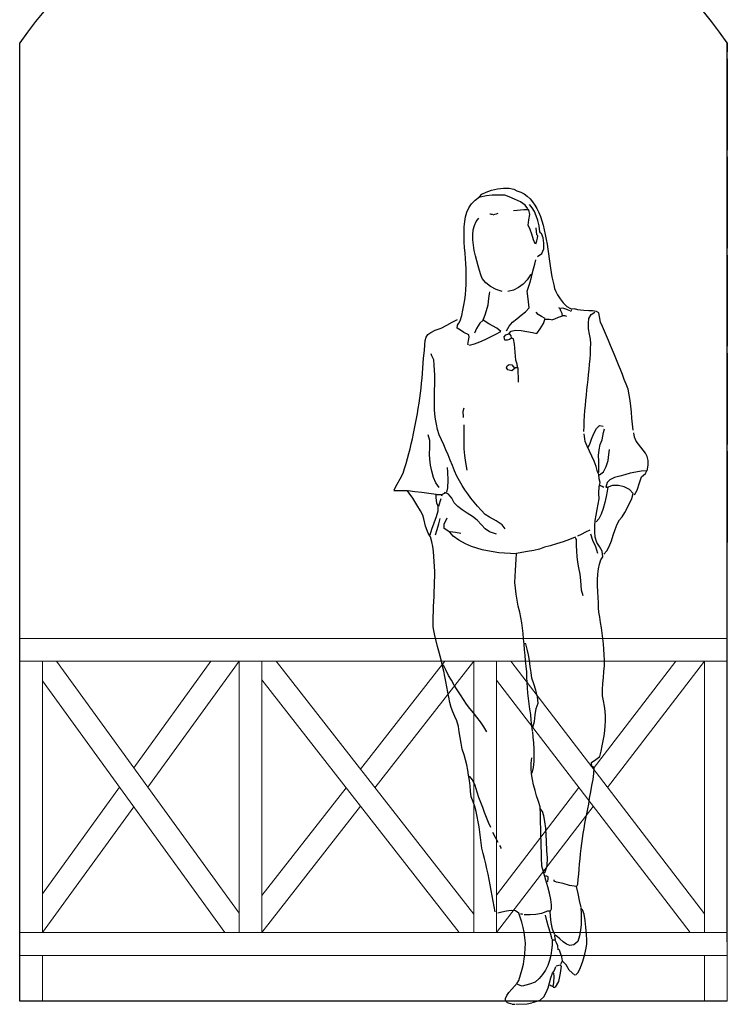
# Model space of a CAD drawing. Header units: metres. Extents: x -375439 to -92892, y 227568 to 490033.
# Tile 7 of 24: x -212640 to -211090, y 238601 to 240759. Entities that reach past the tile are written whole.
import ezdxf

# ---------------------------------------------------------------- set-up
doc = ezdxf.new("R2010")
doc.units = ezdxf.units.M
doc.header["$MEASUREMENT"] = 0
doc.layers.add('.18', color=7, linetype='Continuous')
doc.layers.add('.20', color=7, linetype='Continuous')
doc.layers.add('furniture', color=8, linetype='Continuous', lineweight=18)

# ---------------------------------------------------------------- blocks, each defined once
blk = doc.blocks.new('donna4')
at = {"color": 0, "linetype": 'Continuous'}
for p, q in [((-0.0583, 1.6766), (-0.0533, 1.6819)), ((-0.0533, 1.6819), (-0.0448, 1.6865)), ((-0.0448, 1.6865), (-0.0337, 1.6903)), ((-0.0319, 1.6798), (-0.0441, 1.6787)), ((-0.0337, 1.6903), (-0.0214, 1.693)), ((-0.0194, 1.68), (-0.0319, 1.6798)), ((-0.0214, 1.693), (-0.0087, 1.6944)), ((-0.0055, 1.6797), (-0.0194, 1.68)), ((-0.0087, 1.6944), (0.003, 1.6944)), ((0.003, 1.6767), (-0.0055, 1.6797)), ((0.003, 1.6944), (0.0128, 1.6927)), ((0.0128, 1.6927), (0.0194, 1.689)), ((0.0194, 1.689), (0.0272, 1.6862)), ((0.0272, 1.6862), (0.0343, 1.6825)), ((0.0343, 1.6825), (0.0408, 1.6779)), ((-0.0804, 1.6538), (-0.0748, 1.6623)), ((-0.0748, 1.6623), (-0.0675, 1.6699)), ((-0.0675, 1.6699), (-0.0583, 1.6766)), ((-0.0441, 1.6787), (-0.057, 1.6761)), ((0.0146, 1.672), (0.003, 1.6767)), ((0.0266, 1.666), (0.0146, 1.672)), ((0.0366, 1.6591), (0.0266, 1.666)), ((0.0419, 1.6515), (0.0366, 1.6591)), ((0.0408, 1.6779), (0.0466, 1.6725)), ((0.0509, 1.6536), (0.0455, 1.6605)), ((0.0466, 1.6725), (0.0519, 1.6663)), ((0.0519, 1.6663), (0.0567, 1.6595)), ((0.0567, 1.6595), (0.0609, 1.652)), ((-0.0873, 1.6351), (-0.0845, 1.6447)), ((-0.0845, 1.6447), (-0.0804, 1.6538)), ((-0.0354, 1.6403), (-0.0372, 1.6406)), ((-0.0334, 1.64), (-0.0354, 1.6403)), ((-0.0314, 1.6396), (-0.0334, 1.64)), ((-0.0298, 1.6393), (-0.0265, 1.6403)), ((-0.0265, 1.6403), (-0.023, 1.6414)), ((-0.023, 1.6414), (-0.0194, 1.6424)), ((0.0199, 1.6484), (0.0123, 1.6474)), ((0.0338, 1.6493), (0.0199, 1.6484)), ((0.044, 1.6492), (0.0338, 1.6493)), ((0.0464, 1.6399), (0.044, 1.6492)), ((0.0443, 1.6285), (0.0464, 1.6399)), ((0.0556, 1.6458), (0.0509, 1.6536)), ((0.0596, 1.6369), (0.0556, 1.6458)), ((0.0609, 1.652), (0.0647, 1.644)), ((0.0647, 1.644), (0.0681, 1.6356)), ((-0.0901, 1.6144), (-0.0891, 1.6249)), ((-0.0891, 1.6249), (-0.0873, 1.6351)), ((-0.0692, 1.617), (-0.0655, 1.6252)), ((-0.0655, 1.6252), (-0.06, 1.6322)), ((0.0428, 1.6173), (0.0443, 1.6285)), ((0.0628, 1.627), (0.0596, 1.6369)), ((0.0653, 1.6159), (0.0628, 1.627)), ((0.0681, 1.6356), (0.0712, 1.6266)), ((0.0712, 1.6266), (0.0738, 1.6174)), ((-0.0904, 1.6037), (-0.0901, 1.6144)), ((-0.0903, 1.5928), (-0.0904, 1.6037)), ((-0.0724, 1.5978), (-0.0715, 1.6078)), ((-0.0722, 1.5873), (-0.0724, 1.5978)), ((-0.0715, 1.6078), (-0.0692, 1.617)), ((0.0468, 1.6089), (0.0428, 1.6173)), ((0.0504, 1.5992), (0.0468, 1.6089)), ((0.0538, 1.5869), (0.0504, 1.5992)), ((0.061, 1.5975), (0.0592, 1.612)), ((0.067, 1.6036), (0.0653, 1.6159)), ((0.068, 1.6019), (0.067, 1.6036)), ((0.0688, 1.601), (0.068, 1.6019)), ((0.0701, 1.6), (0.0688, 1.601)), ((0.0735, 1.591), (0.0701, 1.6)), ((0.0738, 1.6174), (0.0762, 1.6078)), ((0.0762, 1.6078), (0.0783, 1.598)), ((0.0783, 1.598), (0.0802, 1.5881)), ((-0.09, 1.5819), (-0.0903, 1.5928)), ((-0.0897, 1.5711), (-0.09, 1.5819)), ((-0.0711, 1.5763), (-0.0722, 1.5873)), ((0.0574, 1.5787), (0.0538, 1.5869)), ((0.0587, 1.579), (0.061, 1.5848)), ((0.0615, 1.5969), (0.061, 1.5975)), ((0.061, 1.5848), (0.0622, 1.5903)), ((0.0622, 1.5962), (0.0615, 1.5969)), ((0.063, 1.5954), (0.0622, 1.5962)), ((0.0622, 1.5903), (0.063, 1.5954)), ((0.0755, 1.5799), (0.0735, 1.591)), ((0.0749, 1.5684), (0.0755, 1.5799)), ((0.0802, 1.5881), (0.082, 1.578)), ((0.082, 1.578), (0.0835, 1.568)), ((-0.0886, 1.5597), (-0.0897, 1.5711)), ((-0.0877, 1.5485), (-0.0886, 1.5597)), ((-0.0693, 1.5652), (-0.0711, 1.5763)), ((-0.0669, 1.5541), (-0.0693, 1.5652)), ((0.0622, 1.5523), (0.0709, 1.5586)), ((0.0709, 1.5586), (0.0749, 1.5684)), ((0.0835, 1.568), (0.085, 1.5579)), ((0.085, 1.5579), (0.0864, 1.5479)), ((-0.0869, 1.5375), (-0.0877, 1.5485)), ((-0.0864, 1.5266), (-0.0869, 1.5375)), ((-0.0642, 1.5432), (-0.0669, 1.5541)), ((-0.0612, 1.5328), (-0.0642, 1.5432)), ((0.0539, 1.5266), (0.0562, 1.5364)), ((0.0562, 1.5364), (0.0584, 1.5455)), ((0.0864, 1.5479), (0.0878, 1.5381)), ((0.0878, 1.5381), (0.0892, 1.5285)), ((-0.0861, 1.5158), (-0.0864, 1.5266)), ((-0.086, 1.5051), (-0.0861, 1.5158)), ((-0.0583, 1.5231), (-0.0612, 1.5328)), ((-0.0555, 1.5142), (-0.0583, 1.5231)), ((0.0508, 1.5166), (0.0539, 1.5266)), ((0.0892, 1.5285), (0.0906, 1.5192)), ((0.0906, 1.5192), (0.0922, 1.5103)), ((-0.0863, 1.4944), (-0.086, 1.5051)), ((-0.0532, 1.5064), (-0.0555, 1.5142)), ((-0.0456, 1.4978), (-0.0532, 1.5064)), ((-0.0355, 1.49), (-0.0456, 1.4978)), ((0.0406, 1.5039), (0.0323, 1.495)), ((0.0473, 1.514), (0.0406, 1.5039)), ((0.0409, 1.4805), (0.0458, 1.4969)), ((0.0458, 1.4969), (0.0496, 1.5091)), ((0.0485, 1.5145), (0.0473, 1.514)), ((0.0498, 1.515), (0.0485, 1.5145)), ((0.0496, 1.5091), (0.0511, 1.5153)), ((0.0511, 1.5153), (0.0498, 1.515)), ((0.0922, 1.5103), (0.0938, 1.5018)), ((0.0938, 1.5018), (0.0957, 1.4937)), ((-0.0877, 1.473), (-0.0868, 1.4837)), ((-0.0868, 1.4837), (-0.0863, 1.4944)), ((-0.0388, 1.4654), (-0.0378, 1.4748)), ((-0.0378, 1.4748), (-0.0372, 1.4788)), ((-0.0238, 1.4836), (-0.0355, 1.49)), ((-0.0116, 1.4793), (-0.0238, 1.4836)), ((0.0119, 1.4825), (0.0001, 1.4795)), ((0.0227, 1.4878), (0.0119, 1.4825)), ((0.0323, 1.495), (0.0227, 1.4878)), ((0.0417, 1.4698), (0.0409, 1.4805)), ((0.0957, 1.4937), (0.0977, 1.4862)), ((0.0977, 1.4862), (0.1, 1.4793)), ((0.1, 1.4793), (0.1037, 1.4727)), ((-0.0907, 1.4515), (-0.089, 1.4623)), ((-0.089, 1.4623), (-0.0877, 1.473)), ((-0.0408, 1.4519), (-0.0388, 1.4654)), ((0.0433, 1.4582), (0.0417, 1.4698)), ((0.0447, 1.4458), (0.0433, 1.4582)), ((0.1037, 1.4727), (0.109, 1.4644)), ((0.109, 1.4644), (0.1155, 1.4558)), ((0.1155, 1.4558), (0.1229, 1.4485)), ((-0.0955, 1.4296), (-0.0929, 1.4406)), ((-0.0929, 1.4406), (-0.0907, 1.4515)), ((-0.0462, 1.4335), (-0.0408, 1.4519)), ((0.0279, 1.4302), (0.0368, 1.4376)), ((0.0368, 1.4376), (0.0447, 1.4458)), ((0.0633, 1.4319), (0.0592, 1.4364)), ((0.1075, 1.4452), (0.1066, 1.4458)), ((0.1084, 1.4445), (0.1075, 1.4452)), ((0.1094, 1.4438), (0.1084, 1.4445)), ((0.1109, 1.4395), (0.1094, 1.4438)), ((0.115, 1.4452), (0.1099, 1.4445)), ((0.1131, 1.434), (0.1109, 1.4395)), ((0.1142, 1.4288), (0.1131, 1.434)), ((0.1232, 1.4421), (0.115, 1.4452)), ((0.1229, 1.4485), (0.1309, 1.444)), ((0.1292, 1.4392), (0.1232, 1.4421)), ((0.1307, 1.4389), (0.132, 1.4397)), ((0.1309, 1.444), (0.1391, 1.4438)), ((0.132, 1.4397), (0.1328, 1.4409)), ((0.1328, 1.4409), (0.1332, 1.442)), ((0.1733, 1.4316), (0.1814, 1.4364)), ((0.191, 1.4277), (0.1896, 1.4354)), ((-0.1267, 1.4098), (-0.1156, 1.4158)), ((-0.1156, 1.4158), (-0.1044, 1.4217)), ((-0.1039, 1.4095), (-0.1013, 1.4141)), ((-0.1013, 1.4141), (-0.0986, 1.4184)), ((-0.0986, 1.4184), (-0.0955, 1.4296)), ((-0.0578, 1.4137), (-0.065, 1.4027)), ((-0.0509, 1.4199), (-0.0578, 1.4137)), ((-0.0392, 1.4126), (-0.0509, 1.4199)), ((-0.0506, 1.4209), (-0.0488, 1.4255)), ((-0.0488, 1.4255), (-0.0462, 1.4335)), ((0.0029, 1.4076), (0.0102, 1.4157)), ((0.0102, 1.4157), (0.0188, 1.4231)), ((0.0188, 1.4231), (0.0279, 1.4302)), ((0.0701, 1.4274), (0.0633, 1.4319)), ((0.0678, 1.4021), (0.0742, 1.4132)), ((0.0777, 1.4235), (0.0701, 1.4274)), ((0.0742, 1.4132), (0.0777, 1.4235)), ((0.0825, 1.4214), (0.0787, 1.4217)), ((0.0864, 1.4212), (0.0825, 1.4214)), ((0.0904, 1.4209), (0.0864, 1.4212)), ((0.0916, 1.4204), (0.0984, 1.4228)), ((0.0984, 1.4228), (0.1058, 1.4262)), ((0.1058, 1.4262), (0.1142, 1.4288)), ((0.119, 1.4287), (0.115, 1.4293)), ((0.121, 1.4282), (0.119, 1.4287)), ((0.1228, 1.4273), (0.121, 1.4282)), ((0.1678, 1.4136), (0.1691, 1.4237)), ((0.1684, 1.4023), (0.1678, 1.4136)), ((0.1691, 1.4237), (0.1733, 1.4316)), ((0.1931, 1.4161), (0.191, 1.4277)), ((0.1973, 1.4066), (0.1931, 1.4161)), ((-0.1656, 1.3902), (-0.1597, 1.3946)), ((-0.1597, 1.3946), (-0.1507, 1.3989)), ((-0.1507, 1.3989), (-0.1379, 1.4037)), ((-0.1379, 1.4037), (-0.1267, 1.4098)), ((-0.1052, 1.4037), (-0.1039, 1.4095)), ((-0.0979, 1.3994), (-0.1052, 1.4037)), ((-0.0907, 1.394), (-0.0979, 1.3994)), ((-0.0803, 1.3897), (-0.0907, 1.394)), ((-0.065, 1.4027), (-0.0689, 1.3933)), ((-0.0226, 1.4032), (-0.0392, 1.4126)), ((-0.0244, 1.3909), (-0.0141, 1.3963)), ((-0.0141, 1.3963), (-0.0226, 1.4032)), ((-0.0022, 1.3981), (0.0029, 1.4076)), ((0.0024, 1.3918), (0.0074, 1.3974)), ((0.0074, 1.3974), (0.0164, 1.3993)), ((0.0164, 1.3993), (0.0279, 1.3986)), ((0.0279, 1.3986), (0.0401, 1.3965)), ((0.0401, 1.3965), (0.0517, 1.3941)), ((0.0517, 1.3941), (0.061, 1.3925)), ((0.061, 1.3925), (0.0678, 1.4021)), ((0.1701, 1.3908), (0.1684, 1.4023)), ((0.2014, 1.3969), (0.1973, 1.4066)), ((0.2056, 1.3872), (0.2014, 1.3969)), ((-0.1722, 1.3688), (-0.1711, 1.3779)), ((-0.1711, 1.3779), (-0.1691, 1.3848)), ((-0.1691, 1.3848), (-0.1656, 1.3902)), ((-0.0826, 1.3694), (-0.0814, 1.3776)), ((-0.0814, 1.3776), (-0.0797, 1.3845)), ((-0.0797, 1.3845), (-0.0803, 1.3897)), ((-0.0692, 1.371), (-0.0581, 1.3751)), ((-0.0581, 1.3751), (-0.0467, 1.3799)), ((-0.0467, 1.3799), (-0.0354, 1.3853)), ((-0.0354, 1.3853), (-0.0244, 1.3909)), ((-0.0073, 1.3852), (-0.0039, 1.3894)), ((-0.006, 1.3783), (-0.0073, 1.3852)), ((-0.0009, 1.3785), (-0.006, 1.3783)), ((-0.0039, 1.3894), (0.0024, 1.3918)), ((0.0036, 1.3796), (-0.0009, 1.3785)), ((0.0052, 1.39), (0.0026, 1.3907)), ((0.0082, 1.3824), (0.0036, 1.3796)), ((0.007, 1.3876), (0.0052, 1.39)), ((0.0077, 1.3831), (0.007, 1.3876)), ((0.0095, 1.3821), (0.0082, 1.3824)), ((0.0107, 1.3818), (0.0095, 1.3821)), ((0.012, 1.3814), (0.0107, 1.3818)), ((0.0143, 1.3704), (0.012, 1.3814)), ((0.1719, 1.3802), (0.1701, 1.3908)), ((0.1728, 1.3715), (0.1719, 1.3802)), ((0.2097, 1.3774), (0.2056, 1.3872)), ((0.2139, 1.3675), (0.2097, 1.3774)), ((-0.1747, 1.341), (-0.1731, 1.3567)), ((-0.1731, 1.3567), (-0.1722, 1.3688)), ((-0.0821, 1.3692), (-0.0826, 1.3694)), ((-0.0816, 1.3689), (-0.0821, 1.3692)), ((-0.0811, 1.3687), (-0.0816, 1.3689)), ((-0.0796, 1.3679), (-0.0692, 1.371)), ((0.0155, 1.3533), (0.0143, 1.3704)), ((0.017, 1.337), (0.0155, 1.3533)), ((0.1719, 1.3499), (0.1725, 1.3607)), ((0.1725, 1.3607), (0.1728, 1.3715)), ((0.2181, 1.3576), (0.2139, 1.3675)), ((0.2222, 1.3476), (0.2181, 1.3576)), ((-0.1753, 1.3307), (-0.1747, 1.341)), ((-0.1572, 1.3459), (-0.159, 1.3502)), ((-0.1554, 1.3415), (-0.1572, 1.3459)), ((-0.1536, 1.3372), (-0.1554, 1.3415)), ((-0.1525, 1.3266), (-0.1536, 1.3372)), ((0.0201, 1.3286), (0.017, 1.337)), ((0.1704, 1.3285), (0.1712, 1.3392)), ((0.1712, 1.3392), (0.1719, 1.3499)), ((0.2263, 1.3375), (0.2222, 1.3476)), ((0.2304, 1.3274), (0.2263, 1.3375)), ((-0.1768, 1.31), (-0.176, 1.3204)), ((-0.176, 1.3204), (-0.1753, 1.3307)), ((-0.1518, 1.3161), (-0.1525, 1.3266)), ((-0.1515, 1.3057), (-0.1518, 1.3161)), ((-0.0024, 1.3208), (-0.0011, 1.3252)), ((0.0004, 1.3167), (-0.0024, 1.3208)), ((-0.0011, 1.3252), (0.003, 1.3279)), ((0.0087, 1.3149), (0.0004, 1.3167)), ((0.003, 1.3279), (0.0085, 1.3269)), ((0.0085, 1.3269), (0.014, 1.3202)), ((0.0126, 1.3179), (0.0087, 1.3149)), ((0.0166, 1.3208), (0.0126, 1.3179)), ((0.0219, 1.321), (0.0166, 1.3208)), ((0.0201, 1.3266), (0.0201, 1.3286)), ((0.0202, 1.3245), (0.0201, 1.3266)), ((0.0204, 1.3223), (0.0202, 1.3245)), ((0.0222, 1.3111), (0.0219, 1.321)), ((0.0225, 1.3012), (0.0222, 1.3111)), ((0.1683, 1.307), (0.1694, 1.3177)), ((0.1694, 1.3177), (0.1704, 1.3285)), ((0.2345, 1.3173), (0.2304, 1.3274)), ((0.2385, 1.3071), (0.2345, 1.3173)), ((-0.1788, 1.2892), (-0.1777, 1.2996)), ((-0.1777, 1.2996), (-0.1768, 1.31)), ((-0.1516, 1.2854), (-0.1515, 1.2955)), ((-0.1515, 1.2955), (-0.1515, 1.3057)), ((0.0229, 1.2913), (0.0225, 1.3012)), ((0.166, 1.2856), (0.1672, 1.2963)), ((0.1672, 1.2963), (0.1683, 1.307)), ((0.2424, 1.2969), (0.2385, 1.3071)), ((0.2463, 1.2866), (0.2424, 1.2969)), ((-0.1812, 1.2682), (-0.1799, 1.2787)), ((-0.1799, 1.2787), (-0.1788, 1.2892)), ((-0.1521, 1.2652), (-0.1519, 1.2753)), ((-0.1519, 1.2753), (-0.1516, 1.2854)), ((0.1637, 1.2641), (0.1648, 1.2748)), ((0.1648, 1.2748), (0.166, 1.2856)), ((0.2502, 1.2764), (0.2463, 1.2866)), ((0.2527, 1.2648), (0.2502, 1.2764)), ((-0.1841, 1.2471), (-0.1826, 1.2576)), ((-0.1826, 1.2576), (-0.1812, 1.2682)), ((-0.1523, 1.2551), (-0.1521, 1.2652)), ((-0.1522, 1.245), (-0.1523, 1.2551)), ((0.1616, 1.2426), (0.1626, 1.2533)), ((0.1626, 1.2533), (0.1637, 1.2641)), ((0.2546, 1.253), (0.2527, 1.2648)), ((0.256, 1.2408), (0.2546, 1.253)), ((-0.1875, 1.226), (-0.1857, 1.2366)), ((-0.1857, 1.2366), (-0.1841, 1.2471)), ((-0.1518, 1.2348), (-0.1522, 1.245)), ((-0.1511, 1.2245), (-0.1518, 1.2348)), ((-0.0921, 1.2306), (-0.0905, 1.2378)), ((-0.0918, 1.2175), (-0.0921, 1.2306)), ((0.1599, 1.221), (0.1607, 1.2318)), ((0.1607, 1.2318), (0.1616, 1.2426)), ((0.2571, 1.2285), (0.256, 1.2408)), ((-0.1913, 1.2049), (-0.1893, 1.2155)), ((-0.1893, 1.2155), (-0.1875, 1.226)), ((-0.1498, 1.2141), (-0.1511, 1.2245)), ((-0.148, 1.2035), (-0.1498, 1.2141)), ((0.1588, 1.1992), (0.1592, 1.2101)), ((0.1592, 1.2101), (0.1599, 1.221)), ((0.2581, 1.216), (0.2571, 1.2285)), ((0.2593, 1.2034), (0.2581, 1.216)), ((-0.1956, 1.184), (-0.1934, 1.1944)), ((-0.1934, 1.1944), (-0.1913, 1.2049)), ((-0.1455, 1.1927), (-0.148, 1.2035)), ((-0.1422, 1.1817), (-0.1455, 1.1927)), ((-0.0903, 1.1959), (-0.0905, 1.2026)), ((-0.0902, 1.1809), (-0.0903, 1.1959)), ((0.1586, 1.1883), (0.1588, 1.1992)), ((0.1791, 1.1843), (0.1847, 1.1949)), ((0.1847, 1.1949), (0.1912, 1.201)), ((0.1912, 1.201), (0.1987, 1.1997)), ((0.1995, 1.1866), (0.2012, 1.1942)), ((0.2608, 1.1909), (0.2593, 1.2034)), ((-0.2003, 1.1631), (-0.1979, 1.1735)), ((-0.1979, 1.1735), (-0.1956, 1.184)), ((-0.1618, 1.1694), (-0.1653, 1.1815)), ((-0.1618, 1.1551), (-0.1618, 1.1694)), ((-0.1376, 1.1712), (-0.1422, 1.1817)), ((-0.1329, 1.1607), (-0.1376, 1.1712)), ((-0.0902, 1.1526), (-0.0902, 1.1809)), ((0.16, 1.1781), (0.1594, 1.1833)), ((0.1607, 1.1729), (0.16, 1.1781)), ((0.1614, 1.1675), (0.1607, 1.1729)), ((0.1652, 1.1578), (0.1614, 1.1675)), ((0.1707, 1.1619), (0.1745, 1.1723)), ((0.1745, 1.1723), (0.1791, 1.1843)), ((0.1921, 1.1613), (0.1964, 1.1711)), ((0.1964, 1.1711), (0.1979, 1.1789)), ((0.1979, 1.1789), (0.1995, 1.1866)), ((0.264, 1.1765), (0.2621, 1.1858)), ((0.2673, 1.1686), (0.264, 1.1765)), ((0.2718, 1.1618), (0.2673, 1.1686)), ((-0.2055, 1.1424), (-0.2029, 1.1527)), ((-0.2029, 1.1527), (-0.2003, 1.1631)), ((-0.1625, 1.1412), (-0.1618, 1.1551)), ((-0.1283, 1.1502), (-0.1329, 1.1607)), ((-0.1238, 1.1396), (-0.1283, 1.1502)), ((-0.0888, 1.1387), (-0.0902, 1.1526)), ((0.17, 1.1476), (0.1652, 1.1578)), ((0.1677, 1.1561), (0.1707, 1.1619)), ((0.1751, 1.1371), (0.17, 1.1476)), ((0.1891, 1.1386), (0.1899, 1.1503)), ((0.1899, 1.1503), (0.1921, 1.1613)), ((0.2106, 1.1406), (0.2119, 1.151)), ((0.2768, 1.1555), (0.2718, 1.1618)), ((0.2818, 1.1495), (0.2768, 1.1555)), ((0.2864, 1.1432), (0.2818, 1.1495)), ((-0.2112, 1.1218), (-0.2083, 1.1321)), ((-0.2083, 1.1321), (-0.2055, 1.1424)), ((-0.1615, 1.1307), (-0.1625, 1.1412)), ((-0.16, 1.1185), (-0.1615, 1.1307)), ((-0.1192, 1.1289), (-0.1238, 1.1396)), ((-0.1147, 1.118), (-0.1192, 1.1289)), ((-0.0868, 1.1239), (-0.0888, 1.1387)), ((0.18, 1.1264), (0.1751, 1.1371)), ((0.1892, 1.1266), (0.1891, 1.1386)), ((0.1896, 1.1146), (0.1892, 1.1266)), ((0.2051, 1.1155), (0.2086, 1.1281)), ((0.2086, 1.1281), (0.2106, 1.1406)), ((0.29, 1.1362), (0.2864, 1.1432)), ((0.2922, 1.1281), (0.29, 1.1362)), ((0.2924, 1.1185), (0.2922, 1.1281)), ((-0.2173, 1.1016), (-0.2142, 1.1117)), ((-0.2142, 1.1117), (-0.2112, 1.1218)), ((-0.1576, 1.1056), (-0.16, 1.1185)), ((-0.1242, 1.1041), (-0.1247, 1.1135)), ((-0.1102, 1.1069), (-0.1147, 1.118)), ((-0.1057, 1.0955), (-0.1102, 1.1069)), ((-0.0839, 1.1082), (-0.0868, 1.1239)), ((0.1841, 1.1155), (0.18, 1.1264)), ((0.1868, 1.1046), (0.1841, 1.1155)), ((0.1898, 1.1031), (0.1896, 1.1146)), ((0.1995, 1.1048), (0.2051, 1.1155)), ((0.2892, 1.1064), (0.2776, 1.1058)), ((0.2865, 1.1013), (0.2892, 1.1064)), ((0.2903, 1.1069), (0.2924, 1.1185)), ((-0.2297, 1.0787), (-0.2231, 1.0903)), ((-0.2231, 1.0903), (-0.2173, 1.1016)), ((-0.1541, 1.0929), (-0.1576, 1.1056)), ((-0.1491, 1.0814), (-0.1541, 1.0929)), ((-0.1236, 1.0875), (-0.1242, 1.1041)), ((-0.124, 1.0711), (-0.1236, 1.0875)), ((-0.1001, 1.0855), (-0.1057, 1.0955)), ((-0.0944, 1.0761), (-0.1001, 1.0855)), ((0.1896, 1.0988), (0.1868, 1.1046)), ((0.1901, 1.0903), (0.1896, 1.0988)), ((0.1923, 1.0821), (0.1901, 1.0903)), ((0.1911, 1.098), (0.1995, 1.1048)), ((0.2126, 1.0882), (0.2069, 1.0821)), ((0.2223, 1.0925), (0.2126, 1.0882)), ((0.2329, 1.0954), (0.2223, 1.0925)), ((0.2438, 1.0986), (0.2329, 1.0954)), ((0.2549, 1.1015), (0.2438, 1.0986)), ((0.2662, 1.104), (0.2549, 1.1015)), ((0.2776, 1.1058), (0.2662, 1.104)), ((0.2742, 1.0815), (0.2781, 1.094)), ((0.2781, 1.094), (0.2827, 1.0978)), ((0.2827, 1.0978), (0.2865, 1.1013)), ((-0.2271, 1.0651), (-0.2363, 1.0651)), ((-0.2358, 1.0668), (-0.2297, 1.0787)), ((-0.2178, 1.0651), (-0.2271, 1.0651)), ((-0.2084, 1.0651), (-0.2178, 1.0651)), ((-0.2046, 1.0602), (-0.2084, 1.0651)), ((-0.1422, 1.0722), (-0.1491, 1.0814)), ((-0.1265, 1.0623), (-0.124, 1.0711)), ((-0.0887, 1.0671), (-0.0944, 1.0761)), ((-0.0827, 1.0585), (-0.0887, 1.0671)), ((0.1898, 1.06), (0.1901, 1.0735)), ((0.1901, 1.0735), (0.1923, 1.0821)), ((0.1936, 1.0751), (0.1916, 1.0755)), ((0.1962, 1.0742), (0.1936, 1.0751)), ((0.2002, 1.0722), (0.1962, 1.0742)), ((0.2069, 1.0821), (0.2038, 1.0724)), ((0.2038, 1.0724), (0.205, 1.0724)), ((0.205, 1.0724), (0.2063, 1.0724)), ((0.2063, 1.0724), (0.2076, 1.0724)), ((0.2083, 1.0729), (0.2068, 1.0645)), ((0.2182, 1.0759), (0.2083, 1.0729)), ((0.2301, 1.076), (0.2182, 1.0759)), ((0.2424, 1.0732), (0.2301, 1.076)), ((0.2532, 1.0677), (0.2424, 1.0732)), ((0.2611, 1.0595), (0.2532, 1.0677)), ((0.2636, 1.0564), (0.2695, 1.0664)), ((0.2695, 1.0664), (0.2742, 1.0815)), ((-0.1927, 1.0631), (-0.2066, 1.0648)), ((-0.1973, 1.0495), (-0.2046, 1.0602)), ((-0.1888, 1.0362), (-0.1973, 1.0495)), ((-0.1784, 1.0612), (-0.1927, 1.0631)), ((-0.1637, 1.0593), (-0.1784, 1.0612)), ((-0.1488, 1.0577), (-0.1637, 1.0593)), ((-0.1485, 1.0511), (-0.1488, 1.0577)), ((-0.1472, 1.0392), (-0.1485, 1.0511)), ((-0.1483, 1.0577), (-0.1447, 1.0577)), ((-0.1447, 1.0577), (-0.1411, 1.0577)), ((-0.1414, 1.0379), (-0.1396, 1.0446)), ((-0.1411, 1.0577), (-0.1374, 1.0577)), ((-0.1396, 1.0446), (-0.1382, 1.0488)), ((-0.1369, 1.056), (-0.1372, 1.0537)), ((-0.1364, 1.0577), (-0.1369, 1.056)), ((-0.1345, 1.0584), (-0.1364, 1.0577)), ((-0.132, 1.0595), (-0.1345, 1.0584)), ((-0.1303, 1.0613), (-0.132, 1.0595)), ((-0.1226, 1.0578), (-0.1303, 1.0613)), ((-0.1159, 1.0496), (-0.1226, 1.0578)), ((-0.1108, 1.0397), (-0.1159, 1.0496)), ((-0.0765, 1.05), (-0.0827, 1.0585)), ((-0.0699, 1.0417), (-0.0765, 1.05)), ((0.1883, 1.0375), (0.1901, 1.0486)), ((0.1901, 1.0486), (0.1898, 1.06)), ((0.2048, 1.0535), (0.202, 1.0409)), ((0.2068, 1.0645), (0.2048, 1.0535)), ((0.251, 1.0342), (0.258, 1.0489)), ((0.258, 1.0489), (0.2611, 1.0595)), ((-0.1811, 1.0235), (-0.1888, 1.0362)), ((-0.1442, 1.0328), (-0.1472, 1.0392)), ((-0.1445, 1.0233), (-0.1442, 1.0328)), ((-0.143, 1.0331), (-0.1414, 1.0379)), ((-0.1034, 1.0326), (-0.1108, 1.0397)), ((-0.0942, 1.0257), (-0.1034, 1.0326)), ((-0.0839, 1.0188), (-0.0942, 1.0257)), ((-0.0627, 1.0333), (-0.0699, 1.0417)), ((-0.055, 1.0247), (-0.0627, 1.0333)), ((-0.0466, 1.0159), (-0.055, 1.0247)), ((0.184, 1.0147), (0.1862, 1.0262)), ((0.1862, 1.0262), (0.1883, 1.0375)), ((0.1986, 1.0282), (0.1945, 1.0164)), ((0.202, 1.0409), (0.1986, 1.0282)), ((0.2433, 1.0199), (0.251, 1.0342)), ((-0.1765, 1.0143), (-0.1811, 1.0235)), ((-0.1745, 1.0065), (-0.1765, 1.0143)), ((-0.1705, 0.9917), (-0.1745, 1.0065)), ((-0.1527, 0.9984), (-0.1479, 1.0115)), ((-0.1479, 1.0115), (-0.1445, 1.0233)), ((-0.1432, 0.9963), (-0.1399, 1.0077)), ((-0.1316, 0.996), (-0.126, 1.009)), ((-0.0733, 1.0116), (-0.0839, 1.0188)), ((-0.0631, 1.0039), (-0.0733, 1.0116)), ((-0.054, 0.994), (-0.0631, 1.0039)), ((-0.0375, 1.0104), (-0.0466, 1.0159)), ((-0.0241, 1.0026), (-0.0375, 1.0104)), ((0.1821, 1.003), (0.184, 1.0147)), ((0.1897, 1.0068), (0.184, 1.0006)), ((0.1945, 1.0164), (0.1897, 1.0068)), ((0.2276, 0.9957), (0.2325, 1.0047)), ((0.2325, 1.0047), (0.2383, 1.0108)), ((0.2383, 1.0108), (0.2433, 1.0199)), ((-0.1653, 0.977), (-0.1705, 0.9917)), ((-0.1607, 0.9737), (-0.1576, 0.9854)), ((-0.1576, 0.9854), (-0.1527, 0.9984)), ((-0.1496, 0.9732), (-0.1465, 0.9848)), ((-0.1465, 0.9848), (-0.1432, 0.9963)), ((-0.132, 0.9869), (-0.1316, 0.996)), ((-0.1204, 0.9793), (-0.132, 0.9869)), ((-0.0466, 0.9861), (-0.054, 0.994)), ((-0.0374, 0.9798), (-0.0466, 0.9861)), ((-0.0115, 0.994), (-0.0241, 1.0026)), ((-0.005, 0.9859), (-0.0115, 0.994)), ((0.1624, 0.9799), (0.1713, 0.9841)), ((0.1809, 0.9798), (0.181, 0.9913)), ((0.181, 0.9913), (0.1821, 1.003)), ((0.2195, 0.9728), (0.2234, 0.9848)), ((0.2234, 0.9848), (0.2276, 0.9957)), ((-0.16, 0.9694), (-0.1653, 0.977)), ((-0.1577, 0.9592), (-0.16, 0.9694)), ((-0.1133, 0.9705), (-0.1204, 0.9793)), ((-0.1082, 0.9781), (-0.1196, 0.9798)), ((-0.1013, 0.9623), (-0.1133, 0.9705)), ((-0.097, 0.976), (-0.1082, 0.9781)), ((-0.023, 0.975), (-0.0374, 0.9798)), ((0.1287, 0.9635), (0.1154, 0.9588)), ((0.1401, 0.9684), (0.1287, 0.9635)), ((0.1409, 0.9671), (0.1401, 0.9684)), ((0.1419, 0.9656), (0.1409, 0.9671)), ((0.1429, 0.9641), (0.1419, 0.9656)), ((0.1432, 0.9514), (0.1429, 0.9641)), ((0.1459, 0.9715), (0.1538, 0.9747)), ((0.1538, 0.9747), (0.1624, 0.9799)), ((0.1768, 0.9616), (0.1726, 0.9748)), ((0.1822, 0.9684), (0.1809, 0.9798)), ((0.1852, 0.9573), (0.1822, 0.9684)), ((0.2156, 0.9607), (0.2195, 0.9728)), ((-0.1558, 0.9489), (-0.1577, 0.9592)), ((-0.1543, 0.9387), (-0.1558, 0.9489)), ((-0.0875, 0.9551), (-0.1013, 0.9623)), ((-0.075, 0.9491), (-0.0875, 0.9551)), ((-0.0642, 0.9457), (-0.075, 0.9491)), ((-0.0531, 0.9426), (-0.0642, 0.9457)), ((-0.0417, 0.9401), (-0.0531, 0.9426)), ((0.0661, 0.9439), (0.0542, 0.9408)), ((0.0764, 0.9479), (0.0661, 0.9439)), ((0.0881, 0.9509), (0.0764, 0.9479)), ((0.1015, 0.9546), (0.0881, 0.9509)), ((0.1154, 0.9588), (0.1015, 0.9546)), ((0.1436, 0.9396), (0.1432, 0.9514)), ((0.1831, 0.9483), (0.1768, 0.9616)), ((0.1873, 0.9347), (0.1831, 0.9483)), ((0.1909, 0.9494), (0.1852, 0.9573)), ((0.1965, 0.9392), (0.1909, 0.9494)), ((0.2062, 0.9401), (0.2113, 0.9495)), ((0.2113, 0.9495), (0.2156, 0.9607)), ((-0.1532, 0.9284), (-0.1543, 0.9387)), ((-0.1524, 0.9181), (-0.1532, 0.9284)), ((-0.0301, 0.938), (-0.0417, 0.9401)), ((-0.0183, 0.9363), (-0.0301, 0.938)), ((-0.0063, 0.9351), (-0.0183, 0.9363)), ((0.0059, 0.9344), (-0.0063, 0.9351)), ((0.0181, 0.9342), (0.0059, 0.9344)), ((0.0172, 0.9112), (0.0178, 0.923)), ((0.0178, 0.923), (0.0181, 0.9342)), ((0.0294, 0.9365), (0.0186, 0.9347)), ((0.0416, 0.9385), (0.0294, 0.9365)), ((0.0542, 0.9408), (0.0416, 0.9385)), ((0.1444, 0.9283), (0.1436, 0.9396)), ((0.1458, 0.9169), (0.1444, 0.9283)), ((0.1936, 0.9212), (0.1977, 0.9278)), ((0.1977, 0.9278), (0.1965, 0.9392)), ((0.2002, 0.9334), (0.2062, 0.9401)), ((-0.1519, 0.9078), (-0.1524, 0.9181)), ((-0.1516, 0.8974), (-0.1519, 0.9078)), ((0.0164, 0.899), (0.0172, 0.9112)), ((0.1478, 0.9048), (0.1458, 0.9169)), ((0.1507, 0.8916), (0.1478, 0.9048)), ((0.1875, 0.8917), (0.1887, 0.9027)), ((0.1887, 0.9027), (0.1906, 0.9127)), ((0.1906, 0.9127), (0.1936, 0.9212)), ((-0.1517, 0.8767), (-0.1516, 0.8871)), ((-0.1516, 0.8871), (-0.1516, 0.8974)), ((0.015, 0.8743), (0.0157, 0.8866)), ((0.0157, 0.8866), (0.0164, 0.899)), ((0.1518, 0.8784), (0.1507, 0.8916)), ((0.1871, 0.8798), (0.1875, 0.8917)), ((-0.1524, 0.8559), (-0.152, 0.8663)), ((-0.152, 0.8663), (-0.1517, 0.8767)), ((0.0164, 0.8626), (0.015, 0.8743)), ((0.0178, 0.8504), (0.0164, 0.8626)), ((0.1538, 0.8586), (0.1518, 0.8784)), ((0.1871, 0.8676), (0.1871, 0.8798)), ((0.1875, 0.8553), (0.1871, 0.8676)), ((-0.1533, 0.835), (-0.1528, 0.8454)), ((-0.1528, 0.8454), (-0.1524, 0.8559)), ((0.0195, 0.8377), (0.0178, 0.8504)), ((0.1568, 0.8464), (0.1538, 0.8586)), ((0.188, 0.8433), (0.1875, 0.8553)), ((0.1886, 0.832), (0.188, 0.8433)), ((-0.1542, 0.814), (-0.1538, 0.8245)), ((-0.1538, 0.8245), (-0.1533, 0.835)), ((0.0218, 0.8251), (0.0195, 0.8377)), ((0.0252, 0.8127), (0.0218, 0.8251)), ((0.1891, 0.8218), (0.1886, 0.832)), ((0.1893, 0.8129), (0.1891, 0.8218)), ((-0.1548, 0.7928), (-0.1546, 0.8034)), ((-0.1546, 0.8034), (-0.1542, 0.814)), ((0.0275, 0.8016), (0.0252, 0.8127)), ((0.0293, 0.7905), (0.0275, 0.8016)), ((0.1914, 0.802), (0.1893, 0.8129)), ((0.1933, 0.791), (0.1914, 0.802)), ((-0.1549, 0.7822), (-0.1548, 0.7928)), ((-0.1537, 0.7745), (-0.1549, 0.7822)), ((0.0309, 0.7794), (0.0293, 0.7905)), ((0.0322, 0.7682), (0.0309, 0.7794)), ((0.1951, 0.78), (0.1933, 0.791)), ((0.1967, 0.769), (0.1951, 0.78)), ((-0.1514, 0.7638), (-0.1537, 0.7745)), ((-0.146, 0.7412), (-0.1514, 0.7638)), ((0.0333, 0.757), (0.0322, 0.7682)), ((0.1981, 0.758), (0.1967, 0.769)), ((0.1992, 0.7468), (0.1981, 0.758)), ((-0.1429, 0.7313), (-0.146, 0.7412)), ((0.0342, 0.7458), (0.0333, 0.757)), ((0.0351, 0.7344), (0.0342, 0.7458)), ((0.0364, 0.7467), (0.0356, 0.7465)), ((0.0371, 0.7467), (0.0364, 0.7467)), ((0.0379, 0.7467), (0.0371, 0.7467)), ((0.0407, 0.7355), (0.0379, 0.7467)), ((0.2002, 0.7356), (0.1992, 0.7468)), ((-0.1401, 0.7212), (-0.1429, 0.7313)), ((-0.1375, 0.7109), (-0.1401, 0.7212)), ((0.0361, 0.723), (0.0351, 0.7344)), ((0.0371, 0.7116), (0.0361, 0.723)), ((0.0431, 0.7238), (0.0407, 0.7355)), ((0.0451, 0.7118), (0.0431, 0.7238)), ((0.2009, 0.7242), (0.2002, 0.7356)), ((0.2013, 0.7127), (0.2009, 0.7242)), ((-0.1351, 0.7004), (-0.1375, 0.7109)), ((-0.1329, 0.6897), (-0.1351, 0.7004)), ((-0.1338, 0.7021), (-0.1344, 0.7026)), ((-0.1331, 0.7016), (-0.1338, 0.7021)), ((-0.1323, 0.7011), (-0.1331, 0.7016)), ((-0.1278, 0.6911), (-0.1323, 0.7011)), ((0.0383, 0.7), (0.0371, 0.7116)), ((0.0397, 0.6884), (0.0383, 0.7)), ((0.0469, 0.6996), (0.0451, 0.7118)), ((0.0487, 0.6874), (0.0469, 0.6996)), ((0.2002, 0.6889), (0.2015, 0.7011)), ((0.2015, 0.7011), (0.2013, 0.7127)), ((-0.1308, 0.679), (-0.1329, 0.6897)), ((-0.1287, 0.6682), (-0.1308, 0.679)), ((-0.1226, 0.6811), (-0.1278, 0.6911)), ((-0.117, 0.6711), (-0.1226, 0.6811)), ((0.0398, 0.6771), (0.0397, 0.6884)), ((0.0404, 0.666), (0.0398, 0.6771)), ((0.0506, 0.6752), (0.0487, 0.6874)), ((0.1979, 0.6645), (0.199, 0.6768)), ((0.199, 0.6768), (0.2002, 0.6889)), ((-0.1267, 0.6573), (-0.1287, 0.6682)), ((-0.1246, 0.6465), (-0.1267, 0.6573)), ((-0.111, 0.661), (-0.117, 0.6711)), ((-0.1047, 0.651), (-0.111, 0.661)), ((0.0413, 0.6549), (0.0404, 0.666)), ((0.0541, 0.6635), (0.0506, 0.6752)), ((0.0583, 0.6504), (0.0541, 0.6635)), ((0.1972, 0.652), (0.1979, 0.6645)), ((-0.1224, 0.6356), (-0.1246, 0.6465)), ((-0.1201, 0.6249), (-0.1224, 0.6356)), ((-0.0982, 0.641), (-0.1047, 0.651)), ((-0.0918, 0.631), (-0.0982, 0.641)), ((0.0423, 0.6439), (0.0413, 0.6549)), ((0.0436, 0.6328), (0.0423, 0.6439)), ((0.0618, 0.6367), (0.0583, 0.6504)), ((0.0632, 0.6232), (0.0618, 0.6367)), ((0.1969, 0.6389), (0.1972, 0.652)), ((0.1995, 0.6279), (0.1969, 0.6389)), ((-0.1176, 0.6143), (-0.1201, 0.6249)), ((-0.0854, 0.6212), (-0.0918, 0.631)), ((-0.0785, 0.6123), (-0.0854, 0.6212)), ((0.045, 0.6218), (0.0436, 0.6328)), ((0.0464, 0.6107), (0.045, 0.6218)), ((0.0593, 0.6121), (0.0632, 0.6232)), ((0.2014, 0.6172), (0.1995, 0.6279)), ((0.2026, 0.6067), (0.2014, 0.6172)), ((-0.1136, 0.6051), (-0.1176, 0.6143)), ((-0.1095, 0.5958), (-0.1136, 0.6051)), ((-0.1054, 0.5864), (-0.1095, 0.5958)), ((-0.0712, 0.6033), (-0.0785, 0.6123)), ((-0.0639, 0.594), (-0.0712, 0.6033)), ((-0.0566, 0.5843), (-0.0639, 0.594)), ((0.0479, 0.5995), (0.0464, 0.6107)), ((0.0492, 0.5882), (0.0479, 0.5995)), ((0.0556, 0.5853), (0.0574, 0.5988)), ((0.0574, 0.5988), (0.0593, 0.6121)), ((0.2032, 0.5964), (0.2026, 0.6067)), ((0.2033, 0.5862), (0.2032, 0.5964)), ((-0.1024, 0.5751), (-0.1054, 0.5864)), ((-0.1004, 0.5635), (-0.1024, 0.5751)), ((-0.0497, 0.5742), (-0.0566, 0.5843)), ((-0.0433, 0.5636), (-0.0497, 0.5742)), ((0.0505, 0.5768), (0.0492, 0.5882)), ((0.0516, 0.5651), (0.0505, 0.5768)), ((0.0521, 0.5737), (0.0556, 0.5853)), ((0.2019, 0.5658), (0.2029, 0.576)), ((0.2029, 0.576), (0.2033, 0.5862)), ((-0.0987, 0.5517), (-0.1004, 0.5635)), ((0.0534, 0.5528), (0.0526, 0.5639)), ((0.1988, 0.545), (0.2006, 0.5555)), ((0.2006, 0.5555), (0.2019, 0.5658)), ((-0.0968, 0.5398), (-0.0987, 0.5517)), ((-0.0942, 0.5279), (-0.0968, 0.5398)), ((0.0543, 0.5407), (0.0534, 0.5528)), ((0.055, 0.5279), (0.0543, 0.5407)), ((0.1941, 0.5234), (0.1966, 0.5343)), ((0.1966, 0.5343), (0.1988, 0.545)), ((-0.0902, 0.5162), (-0.0942, 0.5279)), ((-0.0873, 0.5055), (-0.0902, 0.5162)), ((0.0549, 0.5018), (0.0553, 0.5148)), ((0.0553, 0.5148), (0.055, 0.5279)), ((0.1835, 0.5065), (0.1913, 0.5121)), ((0.1913, 0.5121), (0.1941, 0.5234)), ((-0.0848, 0.4948), (-0.0873, 0.5055)), ((-0.0827, 0.4842), (-0.0848, 0.4948)), ((0.0488, 0.4874), (0.0489, 0.4986)), ((0.0489, 0.4986), (0.0503, 0.5098)), ((0.0535, 0.4894), (0.0549, 0.5018)), ((0.1741, 0.4997), (0.1835, 0.5065)), ((0.1751, 0.4908), (0.1741, 0.4997)), ((-0.081, 0.4734), (-0.0827, 0.4842)), ((-0.0795, 0.4625), (-0.081, 0.4734)), ((-0.0732, 0.4639), (-0.0791, 0.4713)), ((0.0496, 0.4761), (0.0488, 0.4874)), ((0.0514, 0.4648), (0.0496, 0.4761)), ((0.0508, 0.4779), (0.0535, 0.4894)), ((0.1763, 0.4908), (0.1751, 0.4908)), ((0.1777, 0.4907), (0.1763, 0.4908)), ((0.1776, 0.4649), (0.1793, 0.4772)), ((0.1799, 0.489), (0.1777, 0.4907)), ((0.1793, 0.4772), (0.1799, 0.489)), ((-0.0782, 0.4515), (-0.0795, 0.4625)), ((-0.077, 0.4401), (-0.0782, 0.4515)), ((-0.0678, 0.4519), (-0.0732, 0.4639)), ((-0.0633, 0.4385), (-0.0678, 0.4519)), ((0.0539, 0.4534), (0.0514, 0.4648)), ((0.0569, 0.442), (0.0539, 0.4534)), ((0.1727, 0.439), (0.1753, 0.4521)), ((0.1753, 0.4521), (0.1776, 0.4649)), ((-0.0758, 0.4284), (-0.077, 0.4401)), ((-0.0598, 0.4271), (-0.0633, 0.4385)), ((0.0603, 0.4306), (0.0569, 0.442)), ((0.0639, 0.4191), (0.0603, 0.4306)), ((0.1703, 0.426), (0.1727, 0.439)), ((-0.0718, 0.4184), (-0.0758, 0.4284)), ((-0.0685, 0.4081), (-0.0718, 0.4184)), ((-0.0558, 0.4166), (-0.0598, 0.4271)), ((-0.0518, 0.4061), (-0.0558, 0.4166)), ((0.0676, 0.4076), (0.0639, 0.4191)), ((0.1664, 0.4034), (0.1685, 0.4132)), ((0.1685, 0.4132), (0.1703, 0.426)), ((-0.0657, 0.3978), (-0.0685, 0.4081)), ((-0.0633, 0.3873), (-0.0657, 0.3978)), ((-0.0479, 0.3957), (-0.0518, 0.4061)), ((-0.0438, 0.3854), (-0.0479, 0.3957)), ((0.0681, 0.3914), (0.0676, 0.4076)), ((0.0685, 0.3761), (0.0681, 0.3914)), ((0.0724, 0.3981), (0.0686, 0.4033)), ((0.0754, 0.3889), (0.0724, 0.3981)), ((0.1624, 0.3833), (0.1643, 0.3934)), ((0.1643, 0.3934), (0.1664, 0.4034)), ((-0.0613, 0.3766), (-0.0633, 0.3873)), ((-0.0595, 0.3658), (-0.0613, 0.3766)), ((-0.0397, 0.3751), (-0.0438, 0.3854)), ((-0.0352, 0.3647), (-0.0397, 0.3751)), ((0.0689, 0.3617), (0.0685, 0.3761)), ((0.0776, 0.3769), (0.0754, 0.3889)), ((0.0792, 0.3633), (0.0776, 0.3769)), ((0.1589, 0.3627), (0.1606, 0.3731)), ((0.1606, 0.3731), (0.1624, 0.3833)), ((-0.0579, 0.3549), (-0.0595, 0.3658)), ((-0.0564, 0.3438), (-0.0579, 0.3549)), ((-0.0255, 0.3439), (-0.0305, 0.3543)), ((0.0693, 0.3483), (0.0689, 0.3617)), ((0.0696, 0.3358), (0.0693, 0.3483)), ((0.0802, 0.3494), (0.0792, 0.3633)), ((0.0809, 0.3362), (0.0802, 0.3494)), ((0.1557, 0.3418), (0.1573, 0.3523)), ((0.1573, 0.3523), (0.1589, 0.3627)), ((-0.055, 0.3326), (-0.0564, 0.3438)), ((-0.0534, 0.3214), (-0.055, 0.3326)), ((-0.02, 0.3333), (-0.0255, 0.3439)), ((0.0699, 0.3244), (0.0696, 0.3358)), ((0.0815, 0.3163), (0.0809, 0.3362)), ((0.153, 0.3207), (0.1543, 0.3313)), ((0.1543, 0.3313), (0.1557, 0.3418)), ((-0.0508, 0.3108), (-0.0534, 0.3214)), ((-0.0481, 0.3001), (-0.0508, 0.3108)), ((-0.0151, 0.3252), (-0.0164, 0.3272)), ((-0.0139, 0.3231), (-0.0151, 0.3252)), ((-0.0126, 0.3211), (-0.0139, 0.3231)), ((0.0702, 0.314), (0.0699, 0.3244)), ((0.0704, 0.3048), (0.0702, 0.314)), ((0.083, 0.3016), (0.0815, 0.3163)), ((0.1506, 0.2994), (0.1517, 0.3101)), ((0.1517, 0.3101), (0.153, 0.3207)), ((-0.0456, 0.2893), (-0.0481, 0.3001)), ((-0.0432, 0.2784), (-0.0456, 0.2893)), ((0.0707, 0.2967), (0.0704, 0.3048)), ((0.071, 0.2898), (0.0707, 0.2967)), ((0.0714, 0.2841), (0.071, 0.2898)), ((0.0821, 0.2853), (0.083, 0.3016)), ((0.1486, 0.2782), (0.1495, 0.2888)), ((0.1495, 0.2888), (0.1506, 0.2994)), ((-0.0408, 0.2674), (-0.0432, 0.2784)), ((-0.0385, 0.2563), (-0.0408, 0.2674)), ((0.0732, 0.2775), (0.0714, 0.2841)), ((0.0761, 0.2675), (0.0732, 0.2775)), ((0.0796, 0.2552), (0.0761, 0.2675)), ((0.0772, 0.2701), (0.0821, 0.2853)), ((0.1469, 0.257), (0.1477, 0.2676)), ((0.1477, 0.2676), (0.1486, 0.2782)), ((-0.0362, 0.2452), (-0.0385, 0.2563)), ((0.0803, 0.2634), (0.0787, 0.2633)), ((0.0834, 0.2416), (0.0796, 0.2552)), ((0.0818, 0.2633), (0.0803, 0.2634)), ((0.084, 0.2618), (0.0818, 0.2633)), ((0.083, 0.2519), (0.0837, 0.2538)), ((0.0837, 0.2538), (0.084, 0.2563)), ((0.084, 0.2563), (0.084, 0.2618)), ((0.0965, 0.2546), (0.0965, 0.2557)), ((0.0967, 0.2534), (0.0965, 0.2546)), ((0.0983, 0.2526), (0.0967, 0.2534)), ((0.1, 0.2518), (0.0983, 0.2526)), ((0.1018, 0.2509), (0.1, 0.2518)), ((0.1151, 0.2479), (0.1018, 0.2509)), ((0.1284, 0.2441), (0.1151, 0.2479)), ((0.1454, 0.2454), (0.1462, 0.2465)), ((0.1462, 0.2465), (0.1469, 0.257)), ((-0.034, 0.234), (-0.0362, 0.2452)), ((-0.0319, 0.2228), (-0.034, 0.234)), ((0.0869, 0.2278), (0.0834, 0.2416)), ((0.0896, 0.2149), (0.0869, 0.2278)), ((0.1434, 0.2422), (0.1284, 0.2441)), ((0.1465, 0.2277), (0.1434, 0.2422)), ((0.1442, 0.243), (0.1447, 0.2442)), ((0.1447, 0.2442), (0.1454, 0.2454)), ((0.1497, 0.213), (0.1465, 0.2277)), ((-0.0298, 0.2115), (-0.0319, 0.2228)), ((-0.0278, 0.2002), (-0.0298, 0.2115)), ((0.0912, 0.2037), (0.0896, 0.2149)), ((0.153, 0.1983), (0.1497, 0.213)), ((-0.0258, 0.189), (-0.0278, 0.2002)), ((-0.0124, 0.1883), (-0.0207, 0.1864)), ((-0.0026, 0.1908), (-0.0124, 0.1883)), ((0.0074, 0.1924), (-0.0026, 0.1908)), ((0.0164, 0.1915), (0.0074, 0.1924)), ((0.0232, 0.1865), (0.0164, 0.1915)), ((0.0265, 0.176), (0.0232, 0.1865)), ((0.0283, 0.1844), (0.0267, 0.1846)), ((0.03, 0.1841), (0.0283, 0.1844)), ((0.0704, 0.1861), (0.0584, 0.1837)), ((0.0828, 0.1907), (0.0704, 0.1861)), ((0.0846, 0.1909), (0.0828, 0.1907)), ((0.0864, 0.191), (0.0846, 0.1909)), ((0.0884, 0.191), (0.0864, 0.191)), ((0.0892, 0.1806), (0.0884, 0.191)), ((0.0891, 0.1912), (0.0912, 0.1955)), ((0.0912, 0.1955), (0.0912, 0.2037)), ((0.1523, 0.1971), (0.1525, 0.1859)), ((0.1559, 0.1936), (0.1523, 0.1971)), ((0.1525, 0.1859), (0.1527, 0.1744)), ((0.1588, 0.1845), (0.1559, 0.1936)), ((0.1611, 0.1716), (0.1588, 0.1845)), ((0.0295, 0.1677), (0.0265, 0.176)), ((0.0322, 0.1569), (0.0295, 0.1677)), ((0.0318, 0.1836), (0.03, 0.1841)), ((0.0465, 0.1829), (0.0341, 0.1831)), ((0.0584, 0.1837), (0.0465, 0.1829)), ((0.0816, 0.1708), (0.0787, 0.1826)), ((0.0851, 0.1583), (0.0816, 0.1708)), ((0.0905, 0.1668), (0.0892, 0.1806)), ((0.093, 0.153), (0.0905, 0.1668)), ((0.1527, 0.1744), (0.1525, 0.1628)), ((0.1628, 0.1571), (0.1611, 0.1716)), ((0.0346, 0.1469), (0.0322, 0.1569)), ((0.036, 0.1351), (0.0346, 0.1469)), ((0.0888, 0.1452), (0.0851, 0.1583)), ((0.0924, 0.1316), (0.0888, 0.1452)), ((0.0977, 0.1425), (0.093, 0.153)), ((0.1515, 0.1511), (0.1494, 0.1394)), ((0.1525, 0.1628), (0.1515, 0.1511)), ((0.1639, 0.1427), (0.1628, 0.1571)), ((0.0368, 0.1238), (0.036, 0.1351)), ((0.0367, 0.1128), (0.0368, 0.1238)), ((0.0927, 0.1306), (0.0923, 0.12)), ((0.0947, 0.1305), (0.0927, 0.1306)), ((0.0967, 0.1304), (0.0947, 0.1305)), ((0.0988, 0.1301), (0.0967, 0.1304)), ((0.1026, 0.1383), (0.0972, 0.1415)), ((0.0972, 0.1415), (0.0976, 0.1382)), ((0.0976, 0.1382), (0.098, 0.1349)), ((0.098, 0.1349), (0.0985, 0.1314)), ((0.1016, 0.1248), (0.0988, 0.1301)), ((0.1041, 0.1184), (0.1016, 0.1248)), ((0.1086, 0.1329), (0.1026, 0.1383)), ((0.1152, 0.127), (0.1086, 0.1329)), ((0.1222, 0.1219), (0.1152, 0.127)), ((0.1457, 0.1278), (0.1375, 0.1208)), ((0.1494, 0.1394), (0.1457, 0.1278)), ((0.1645, 0.1305), (0.1639, 0.1427)), ((0.1647, 0.1225), (0.1645, 0.1305)), ((0.036, 0.1021), (0.0367, 0.1128)), ((0.0913, 0.1093), (0.0895, 0.0986)), ((0.0923, 0.12), (0.0913, 0.1093)), ((0.1051, 0.1103), (0.1041, 0.1184)), ((0.1066, 0.1103), (0.1061, 0.1103)), ((0.1071, 0.1101), (0.1066, 0.1103)), ((0.1076, 0.1098), (0.1071, 0.1101)), ((0.11, 0.1034), (0.1076, 0.1098)), ((0.1126, 0.0957), (0.11, 0.1034)), ((0.1296, 0.1193), (0.1222, 0.1219)), ((0.1375, 0.1208), (0.1296, 0.1193)), ((0.1601, 0.1012), (0.1629, 0.1138)), ((0.1629, 0.1138), (0.1647, 0.1225)), ((0.0327, 0.0807), (0.0347, 0.0914)), ((0.0347, 0.0914), (0.036, 0.1021)), ((0.0868, 0.0882), (0.0832, 0.078)), ((0.0895, 0.0986), (0.0868, 0.0882)), ((0.1111, 0.0824), (0.1099, 0.0794)), ((0.1122, 0.0846), (0.1111, 0.0824)), ((0.1142, 0.087), (0.1122, 0.0846)), ((0.1142, 0.0875), (0.1126, 0.0957)), ((0.1213, 0.0791), (0.1142, 0.087)), ((0.1517, 0.0733), (0.1562, 0.0869)), ((0.1562, 0.0869), (0.1601, 0.1012)), ((0.0269, 0.0585), (0.0301, 0.0698)), ((0.0301, 0.0698), (0.0327, 0.0807)), ((0.0785, 0.0683), (0.0727, 0.0592)), ((0.0832, 0.078), (0.0785, 0.0683)), ((0.0896, 0.0522), (0.0929, 0.0616)), ((0.0929, 0.0616), (0.0957, 0.065)), ((0.0957, 0.065), (0.0987, 0.0715)), ((0.0965, 0.0549), (0.096, 0.0616)), ((0.0987, 0.0715), (0.1003, 0.0756)), ((0.1036, 0.077), (0.101, 0.0761)), ((0.1062, 0.0779), (0.1036, 0.077)), ((0.1089, 0.0786), (0.1062, 0.0779)), ((0.1063, 0.0442), (0.1099, 0.0616)), ((0.1097, 0.0779), (0.1089, 0.0786)), ((0.1107, 0.077), (0.1097, 0.0779)), ((0.1099, 0.0616), (0.1117, 0.0761)), ((0.1117, 0.0761), (0.1107, 0.077)), ((0.1279, 0.0678), (0.1213, 0.0791)), ((0.1398, 0.0576), (0.1279, 0.0678)), ((0.1411, 0.0576), (0.1466, 0.0628)), ((0.1466, 0.0628), (0.1517, 0.0733)), ((0.0144, 0.035), (0.0195, 0.0412)), ((0.0195, 0.0412), (0.0232, 0.0467)), ((0.0232, 0.0467), (0.0269, 0.0585)), ((0.0574, 0.0431), (0.0451, 0.0386)), ((0.0657, 0.0507), (0.0574, 0.0431)), ((0.0727, 0.0592), (0.0657, 0.0507)), ((0.0839, 0.0313), (0.0868, 0.0418)), ((0.0868, 0.0418), (0.0896, 0.0522)), ((0.0947, 0.0335), (0.0963, 0.0425)), ((0.0963, 0.0425), (0.0965, 0.0549)), ((0.0993, 0.0325), (0.1063, 0.0442)), ((-0.0018, 0.0153), (0.0028, 0.0218)), ((0.0028, 0.0218), (0.0085, 0.0284)), ((0.0085, 0.0284), (0.0144, 0.035)), ((0.0303, 0.0347), (0.0204, 0.038)), ((0.0451, 0.0386), (0.0303, 0.0347)), ((0.0749, 0.0123), (0.0801, 0.0212)), ((0.0801, 0.0212), (0.0839, 0.0313)), ((0.0896, 0.0357), (0.0876, 0.0368)), ((0.0916, 0.0347), (0.0896, 0.0357)), ((0.0937, 0.0335), (0.0916, 0.0347)), ((0.096, 0.0317), (0.0947, 0.0317)), ((0.0975, 0.0316), (0.096, 0.0317)), ((0.099, 0.0314), (0.0975, 0.0316)), ((-0.0043, 0.0093), (-0.0018, 0.0153)), ((-0.0041, 0.0041), (-0.0043, 0.0093)), ((0, 0), (-0.0041, 0.0041)), ((0.0087, -0.0028), (0, 0)), ((0.0514, 0.0005), (0.0675, 0.0053)), ((0.0675, 0.0053), (0.0749, 0.0123)), ((0.0097, -0.0031), (0.0123, -0.0028)), ((0.0123, -0.0028), (0.0151, -0.0026)), ((0.0169, -0.0025), (0.0403, -0.0018)), ((0.0403, -0.0018), (0.0503, 0))]:
    blk.add_line(p, q, dxfattribs=at)
blk.add_lwpolyline([(0.1896, 1.4354), (0.1847, 1.4377), (0.1767, 1.4397), (0.1685, 1.4397), (0.1586, 1.4399), (0.1516, 1.4407), (0.1459, 1.4414), (0.1391, 1.4438)], dxfattribs=at)

msp = doc.modelspace()

# ---------------------------------------------------------------- linework, layer by layer
at = {"layer": '.18'}
for p, q in [((-211090, 238737.7), (-211090, 240708.6)), ((-211090, 238767.7), (-211090, 240708.6)), ((-211090, 238737.7), (-211090, 240708.6)), ((-211090, 240708.6), (-211090, 240688.5)), ((-211090, 240673.4), (-211090, 240473.4)), ((-211090, 240458.3), (-211090, 240258.3)), ((-211090, 240243.2), (-211090, 240043.2)), ((-211090, 240028.1), (-211090, 239828.1)), ((-211090, 239813.1), (-211090, 239613.1)), ((-211090, 238607.7), (-212640, 238607.7))]:
    msp.add_line(p, q, dxfattribs=at)
msp.add_arc((-211865, 240170.3), 943.6, 34.7822, 145.2178, dxfattribs=at)
at = {"layer": '.20'}
msp.add_line((-212640, 238607.7), (-212640, 240708.6), dxfattribs=at)
at = {"layer": 'furniture'}
for p, q in [((-211090, 239402.6), (-212640, 239402.6)), ((-211090, 239352.6), (-212640, 239352.6)), ((-212590, 238757.7), (-212590, 239352.6)), ((-212559.2, 239352.6), (-212159.6, 238800.3)), ((-212221.3, 239352.6), (-212390.3, 239119.1)), ((-212159.6, 239352.6), (-212359.4, 239076.5)), ((-212159.6, 238757.7), (-212159.6, 239352.6)), ((-212109.6, 238757.7), (-212109.6, 239352.6)), ((-212077.9, 239352.6), (-211645.6, 238798.3)), ((-211709, 239352.6), (-211893.5, 239116.1)), ((-211645.6, 239352.6), (-211861.8, 239075.5)), ((-211645.6, 238757.7), (-211645.6, 239352.6)), ((-211595.6, 238757.7), (-211595.6, 239352.6)), ((-211564.1, 239352.6), (-211140, 238798.8)), ((-211203, 239352.6), (-211383.6, 239116.8)), ((-211140, 239352.6), (-211352.1, 239075.7)), ((-211140, 238757.7), (-211140, 239352.6)), ((-212590, 239310), (-212190.5, 238757.7)), ((-212109.6, 239312), (-211677.3, 238757.7)), ((-211595.6, 239311.5), (-211171.5, 238757.7)), ((-212421.1, 239076.5), (-212590, 238843)), ((-211925.2, 239075.5), (-212109.6, 238839)), ((-211415, 239075.7), (-211595.6, 238839.9)), ((-212390.3, 239033.8), (-212590, 238757.7)), ((-211893.5, 239034.8), (-212109.6, 238757.7)), ((-211383.6, 239034.6), (-211595.6, 238757.7)), ((-211090, 238757.7), (-212640, 238757.7)), ((-211090, 238737.7), (-211090, 238607.7)), ((-211090, 238607.7), (-211090, 238737.7)), ((-211090, 238707.7), (-212640, 238707.7)), ((-212590, 238607.7), (-212590, 238707.7)), ((-211140, 238607.7), (-211140, 238707.7))]:
    msp.add_line(p, q, dxfattribs=at)

# ---------------------------------------------------------------- block references
at = {"xscale": 1054, "yscale": 1054, "zscale": 1054}
msp.add_blockref('donna4', (-211571.2, 238603.8), dxfattribs=at)

doc.saveas('drawing.dxf')
